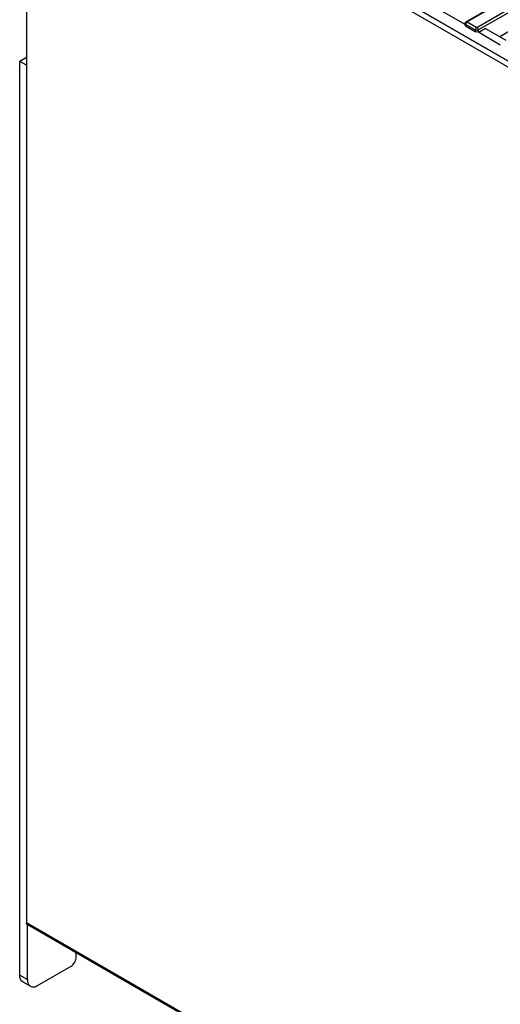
# Model space of a CAD drawing. Header units: millimetres. Extents: x 0 to 841, y 0 to 594.
# Tile 106 of 127: x 670 to 703, y 426 to 494. Entities that reach past the tile are written whole.
import ezdxf

# ---------------------------------------------------------------- set-up
doc = ezdxf.new("R2010")
doc.units = ezdxf.units.MM
doc.header["$LTSCALE"] = 46.255
doc.layers.get('0').update_dxf_attribs({"linetype": 'CONTINUOUS'})
for name, color, linetype in [('CURVES', 7, 'CONTINUOUS'), ('DRAFTS', 7, 'CONTINUOUS'), ('ROUNDS', 7, 'CONTINUOUS')]:
    doc.layers.add(name, color=color, linetype=linetype)

msp = doc.modelspace()

# ---------------------------------------------------------------- linework, layer by layer
at = {"color": 7, "linetype": 'CONTINUOUS'}
for p in [(670.3336, 491.8126), (669.874, 428.3912), (670.3336, 491.2818)]:
    msp.add_line(p, (669.874, 491.5472), dxfattribs=at)
at = {"color": 3, "linetype": 'CONTINUOUS'}
msp.add_line((670.4043, 428.085), (670.4043, 431.8901), dxfattribs=at)
at = {"color": 7, "linetype": 'CONTINUOUS'}
for centre, major_axis, ratio, start_param, end_param in [((700.7966, 494.0661), (0.1511, 0), 0.5729812, 3.0559426, 3.9231927), ((701.4675, 493.6787), (0.15, 0), 0.5817527, -2.3523964, -1.124129)]:
    msp.add_ellipse(centre, major_axis=major_axis, ratio=ratio, start_param=start_param, end_param=end_param, dxfattribs=at)
msp.add_open_spline([(701.5732, 493.6168), (701.5618, 493.6102), (701.5505, 493.6033), (701.5383, 493.5985)], degree=3, dxfattribs=at)
at = {"layer": 'CURVES', "color": 40, "linetype": 'CONTINUOUS'}
msp.add_line((725.9847, 478.6659), (676.1673, 507.4281), dxfattribs=at)
at = {"layer": 'DRAFTS', "color": 7, "linetype": 'CONTINUOUS'}
for p, q in [((699.0787, 495.0166), (700.6317, 494.12)), ((706.488, 495.2274), (703.0666, 493.2521)), ((701.5323, 493.6), (703.0938, 492.6985)), ((702.081, 493.8211), (701.6151, 493.5522)), ((702.081, 493.8211), (703.4658, 493.0216))]:
    msp.add_line(p, q, dxfattribs=at)
at = {"layer": 'ROUNDS', "color": 7, "linetype": 'CONTINUOUS'}
for p, q in [((730.7021, 511.5798), (700.734, 494.2776)), ((670.3336, 505.8971), (670.3336, 432.0042)), ((700.6607, 494.1702), (700.646, 494.0737)), ((700.6893, 494.0051), (701.3619, 493.6168)), ((730.4682, 397.2009), (670.3854, 431.8897)), ((670.0811, 427.9334), (670.6114, 427.6272))]:
    msp.add_line(p, q, dxfattribs=at)
at = {"layer": 'ROUNDS', "color": 9, "linetype": 'CONTINUOUS'}
for p, q in [((730.7771, 511.5723), (700.809, 494.2702)), ((701.4675, 493.89), (731.4357, 511.1921)), ((701.5732, 493.7172), (731.5413, 511.0193)), ((675.8285, 507.2154), (725.8079, 478.3598)), ((676.1673, 507.4281), (725.9847, 478.6659)), ((700.7033, 494.0974), (700.6893, 494.0051)), ((700.7033, 494.0974), (701.3619, 493.7172)), ((700.809, 494.2702), (701.4675, 493.89)), ((701.3619, 493.7172), (701.3619, 493.6168)), ((701.5732, 493.7172), (701.5732, 493.6168)), ((730.4065, 397.3211), (670.3336, 432.0042)), ((669.874, 428.3912), (670.4043, 428.085))]:
    msp.add_line(p, q, dxfattribs=at)
at = {"layer": 'ROUNDS', "color": 3, "linetype": 'CONTINUOUS'}
for p, q in [((673.7808, 429.6261), (673.7808, 429.9294)), ((671.1114, 427.6768), (673.4272, 429.0138))]:
    msp.add_line(p, q, dxfattribs=at)
at = {"layer": 'ROUNDS', "color": 9, "linetype": 'CONTINUOUS'}
for points in [[(700.6651, 494.14), (700.661, 494.1493), (700.6591, 494.1601), (700.6606, 494.1702)], [(700.7033, 494.0974), (700.6876, 494.1082), (700.6728, 494.1225), (700.6651, 494.14)], [(700.7171, 494.1558), (700.7099, 494.1371), (700.7048, 494.1173), (700.7033, 494.0974)], [(700.7582, 494.2846), (700.7758, 494.2855), (700.7937, 494.279), (700.809, 494.2702)], [(701.3619, 493.7172), (701.3668, 493.7845), (701.4091, 493.8562), (701.4675, 493.89)], [(701.4296, 493.6989), (701.4064, 493.7018), (701.383, 493.7073), (701.3619, 493.7172)], [(701.4675, 493.89), (701.526, 493.8562), (701.5683, 493.7845), (701.5732, 493.7172)]]:
    msp.add_open_spline(points, degree=3, dxfattribs=at)
at = {"layer": 'ROUNDS', "color": 7, "linetype": 'CONTINUOUS'}
for points in [[(700.6607, 494.1702), (700.6642, 494.1933), (700.6735, 494.2161), (700.687, 494.2351)], [(700.687, 494.2351), (700.6993, 494.2523), (700.7156, 494.2671), (700.7339, 494.2776)]]:
    msp.add_open_spline(points, degree=3, dxfattribs=at)
at = {"layer": 'ROUNDS', "color": 9, "linetype": 'CONTINUOUS'}
for points, knots in [([(700.809, 494.2702), (700.7992, 494.2646), (700.7595, 494.2347), (700.7308, 494.1913), (700.7171, 494.1558)], [0, 0, 0, 0, 0.228844, 1, 1, 1, 1]), ([(700.7339, 494.2776), (700.7375, 494.2797), (700.7454, 494.283), (700.7539, 494.2844), (700.7582, 494.2846)], [0, 0, 0, 0, 0.4900913, 1, 1, 1, 1]), ([(701.5732, 493.7172), (701.5633, 493.7126), (701.5172, 493.6967), (701.467, 493.6942), (701.4296, 493.6989)], [0, 0, 0, 0, 0.2242182, 1, 1, 1, 1])]:
    msp.add_open_spline(points, degree=3, knots=knots, dxfattribs=at)
at = {"layer": 'ROUNDS', "color": 7, "linetype": 'CONTINUOUS'}
for points, knots in [([(670.3854, 431.8897), (670.3771, 431.8945), (670.3434, 431.9228), (670.3336, 431.9706), (670.3336, 432.0042)], [0, 0, 0, 0, 0.2208873, 1, 1, 1, 1]), ([(670.0811, 427.9334), (670.0137, 427.9724), (669.8972, 428.1182), (669.874, 428.2957), (669.874, 428.3912)], [0, 0, 0, 0, 0.4491747, 1, 1, 1, 1])]:
    msp.add_open_spline(points, degree=3, knots=knots, dxfattribs=at)
at = {"layer": 'ROUNDS', "color": 3, "linetype": 'CONTINUOUS'}
msp.add_open_spline([(673.4272, 429.0138), (673.5322, 429.0744), (673.698, 429.2657), (673.7808, 429.505), (673.7808, 429.6261)], degree=3, dxfattribs=at)
for points, knots in [([(670.4043, 428.085), (670.4043, 427.9895), (670.4275, 427.812), (670.544, 427.6662), (670.6115, 427.6273)], [0, 0, 0, 0, 0.5508253, 1, 1, 1, 1]), ([(670.6115, 427.6273), (670.6789, 427.5883), (670.8635, 427.5603), (671.0287, 427.629), (671.1114, 427.6768)], [0, 0, 0, 0, 0.4491747, 1, 1, 1, 1])]:
    msp.add_open_spline(points, degree=3, knots=knots, dxfattribs=at)

doc.saveas('drawing.dxf')
